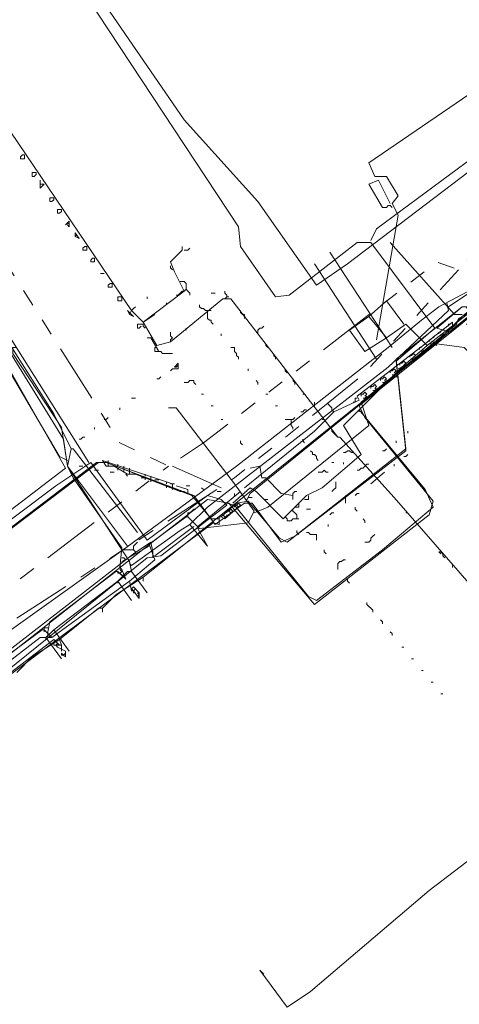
# Model space of a CAD drawing. Header units: metres. Extents: x 196942 to 197892, y 354692 to 355693.
# Tile 45 of 55: x 197385 to 197430, y 355207 to 355308. Entities that reach past the tile are written whole.
import ezdxf
from ezdxf.lldxf.tags import DXFTag

# ---------------------------------------------------------------- set-up
doc = ezdxf.new("R2010")
doc.units = ezdxf.units.M
doc.linetypes.add('RI-GWA', pattern=[18.45, 6, -1.8, 1.75, -1.8, 1.75, -1.8, 1.75, -1.8])
for name, color, linetype, lineweight in [('B-OI-KL-DATA_Orientatieverzoek_Eurofiber_0000560460-G', 90, 'KL-DATA-N', 18), ('B-OI-KL-DATA_Orientatieverzoek_KPN_0000546663-G', 90, 'KL-DATA-N', 18), ('B-OI-KL-DATA_Orientatieverzoek_Ziggo BV_0000546674-G', 90, 'KL-DATA-N', 18), ('B-OI-KL-ET_LS_Orientatieverzoek_Enexis_0000729946-G', 190, 'KL-LS-N', 18), ('B-OI-KL-ET_LS_Orientatieverzoek_roermond_0000584598-G', 190, 'KL-LS-N', 18), ('B-OI-KL-ET_MS_Orientatieverzoek_Enexis_0000729946-G', 130, 'KL-MS-N', 18), ('B-OI-KL-ET_MS_Orientatieverzoek_prorail_0000596202-G', 130, 'KL-MS-N', 18), ('B-OI-KL-GAS_HD_Orientatieverzoek_Enexis_0000729946-G', 30, 'KL-GAS-HD-N', 18), ('B-OI-KL-GAS_LD_Orientatieverzoek_Enexis_0000729946-G', 50, 'KL-GAS-LD-N', 18), ('B-OI-KL-OVERIG_Orientatieverzoek_prorail_0000596202-G', 130, 'Continuous', 18), ('B-OI-KL-WATER_Orientatieverzoek_Nv WML_0000578862-G', 170, 'KL-WATER-N', 18), ('B-OI-RI-GWA_Orientatieverzoek_roermond_0000584598-G', 30, 'RI-GWA', 18)]:
    doc.layers.add(name, color=color, linetype=linetype, lineweight=lineweight)
doc.styles.get("Standard").update_dxf_attribs({"font": 'arial.ttf'})
tags = doc.linetypes.add('KL-DATA-N', pattern='A,4,-1,[101,NLCS.SHX,S=0.5,R=0,X=0,Y=0],-1,4,-1,["D",Standard,S=1,R=0,X=-0.25,Y=-0.5],-1.5', length=12.5).pattern_tags.tags
tags[18] = DXFTag(74, 10)
tags = doc.linetypes.add('KL-GAS-HD-N', pattern='A,4,-1,[69,NLCS.SHX,S=0.5,R=0,X=0,Y=0],-1,4,-1,["H",Standard,S=1,R=0,X=0,Y=-0.5],-2', length=13).pattern_tags.tags
tags[18] = DXFTag(74, 10)
tags = doc.linetypes.add('KL-GAS-LD-N', pattern='A,4,-1,[69,NLCS.SHX,S=0.5,R=0,X=0,Y=0],-1,4,-1,["L",Standard,S=1,R=0,X=0.25,Y=-0.5],-2', length=13).pattern_tags.tags
tags[18] = DXFTag(74, 10)
tags = doc.linetypes.add('KL-LS-N', pattern='A,4,-1,[103,NLCS.SHX,S=0.75,R=0,X=0,Y=0],-1,4,-1,["L",Standard,S=1,R=0,X=0,Y=-0.5],-2', length=13).pattern_tags.tags
tags[18] = DXFTag(74, 10)
tags = doc.linetypes.add('KL-MS-N', pattern='A,4,-1,[103,NLCS.SHX,S=0.75,R=0,X=0,Y=0],-1,4,-1,["M",Standard,S=1,R=0,X=0,Y=-0.5],-2', length=13).pattern_tags.tags
tags[18] = DXFTag(74, 10)
doc.linetypes.add('KL-WATER-N', pattern='A,7,-0.5,[168,NLCS.SHX,S=0.75,R=0,X=0.75,Y=0],-2', length=9.5)

msp = doc.modelspace()

# ---------------------------------------------------------------- linework, layer by layer
at = {"layer": 'B-OI-KL-DATA_Orientatieverzoek_Eurofiber_0000560460-G', "flags": 128}
msp.add_lwpolyline([(197497.71112, 355320.92776), (197493.71032, 355318.1272), (197481.70792, 355312.126), (197480.50768, 355311.72592), (197476.1068, 355308.92536), (197474.90656, 355307.32504), (197473.50628, 355307.125), (197461.70392, 355300.1236), (197450.50168, 355293.32224), (197430.29764, 355276.71892), (197420.0956, 355268.51728), (197420.69572, 355267.31704), (197427.69712, 355258.71532), (197427.29704, 355257.31504), (197415.49468, 355248.1132), (197406.69292, 355258.51528), (197404.49248, 355258.91536), (197399.0914, 355254.71452), (197380.48768, 355240.1116), (197371.88596, 355233.51028), (197365.0846, 355228.30924), (197353.0822, 355219.1074), (197347.68112, 355215.30664), (197346.0808, 355215.50668), (197345.88076, 355216.70692), (197346.88096, 355218.1072), (197346.68092, 355220.90776), (197313.27424, 355263.51628), (197303.87236, 355275.71872), (197293.0702, 355289.72152), (197285.0686, 355300.1236), (197274.26644, 355314.1264), (197257.86316, 355335.33064), (197241.85996, 355356.1348), (197237.25904, 355352.53408), (197234.25844, 355340.73172), (197232.85816, 355334.93056), (197230.65772, 355335.33064), (197229.0574, 355335.73072), (197214.65452, 355339.73152), (197214.0544, 355340.53168), (197214.45448, 355340.93176), (197214.65452, 355342.33204), (197215.85476, 355346.73292), (197218.25524, 355356.33484), (197219.25544, 355359.73552), (197219.45548, 355363.93636), (197219.85556, 355376.73892), (197221.25584, 355378.1392), (197221.0558, 355381.73992), (197220.45568, 355383.94036), (197208.45328, 355398.74332), (197187.84916, 355426.1488), (197176.44688, 355440.35164), (197158.0432, 355463.55628), (197154.24244, 355468.55728), (197149.0414, 355475.35864), (197143.84036, 355482.16), (197138.63932, 355488.96136), (197129.43748, 355500.96376), (197123.83636, 355508.1652), (197102.63212, 355535.37064), (197080.82776, 355563.57628), (197078.62732, 355565.77672), (197076.22684, 355566.57688), (197071.82596, 355566.37684), (197070.82576, 355566.1768), (197071.0258, 355567.57708), (197081.42788, 355598.58328), (197075.0266, 355602.58408), (197070.22564, 355606.98496)], dxfattribs=at)
at = {"layer": 'B-OI-KL-DATA_Orientatieverzoek_KPN_0000546663-G', "flags": 128}
for points in [[(197456.50288, 355309.72552), (197455.50268, 355308.72532), (197446.90096, 355303.1242), (197444.70052, 355302.72412), (197418.89536, 355283.1202), (197415.69472, 355280.91976), (197409.69352, 355289.52148), (197402.092, 355297.92316), (197389.88956, 355315.72672), (197386.0888, 355322.72812), (197370.48568, 355354.53448), (197375.88676, 355356.53488), (197386.48888, 355361.1358), (197382.48808, 355373.93836), (197386.48888, 355375.33864), (197387.68912, 355375.93876), (197389.88956, 355376.33884), (197416.29484, 355386.1408), (197418.89536, 355387.141), (197415.89476, 355389.94156), (197415.0946, 355390.34164), (197389.68952, 355412.74612), (197388.0892, 355414.34644), (197380.88776, 355420.54768), (197372.68612, 355418.1472), (197371.28584, 355418.34724), (197367.88516, 355428.74932), (197365.28464, 355435.55068), (197364.28444, 355438.35124), (197362.084, 355437.75112), (197362.084, 355437.35104)], [(197392.29004, 355262.71612), (197375.88676, 355288.72132), (197358.68332, 355316.92696), (197346.68092, 355340.33164), (197345.28064, 355341.73192), (197324.47648, 355390.34164), (197324.67652, 355390.74172), (197324.27644, 355390.34164), (197324.47648, 355390.34164)], [(197420.0956, 355268.1172), (197424.49648, 355272.51808), (197427.29704, 355274.91856), (197428.0972, 355274.91856), (197430.89776, 355274.51848), (197437.89916, 355267.31704), (197439.49948, 355267.71712), (197488.70932, 355306.92496), (197492.51008, 355301.92396), (197490.90976, 355300.1236), (197490.50968, 355300.1236)], [(197427.89716, 355274.91856), (197430.69772, 355277.71912), (197434.0984, 355280.51968), (197435.89876, 355281.91996), (197450.30164, 355293.52228), (197450.50168, 355294.1224), (197451.70192, 355294.32244), (197451.90196, 355295.1226), (197452.30204, 355295.1226), (197452.30204, 355294.52248), (197451.70192, 355294.72252)], [(197427.89716, 355274.91856), (197428.0972, 355274.71852)], [(197365.28464, 355223.50828), (197364.48448, 355225.1086), (197364.28444, 355226.1088), (197365.28464, 355226.30884), (197398.29124, 355252.91416), (197399.69152, 355253.1142), (197406.49288, 355258.31524), (197405.89276, 355258.91536), (197404.49248, 355259.31544), (197398.29124, 355254.71452), (197392.49008, 355262.71612), (197388.88936, 355260.31564), (197365.48468, 355242.71212), (197364.68452, 355243.1122), (197363.28424, 355244.51248), (197360.28364, 355242.31204), (197361.68392, 355240.51168), (197361.28384, 355239.51148), (197356.48288, 355235.71072), (197355.68272, 355236.1108), (197344.88056, 355249.91356), (197333.67832, 355263.91636), (197333.47828, 355264.71652), (197338.67932, 355268.31724), (197338.67932, 355268.91736), (197339.0794, 355268.91736), (197338.67932, 355268.51728)], [(197413.49428, 355258.1152), (197414.69452, 355259.31544), (197416.29484, 355260.1156), (197420.29564, 355263.51628), (197418.49528, 355266.51688), (197420.0956, 355268.1172), (197426.89696, 355259.91556), (197427.69712, 355258.1152), (197422.49608, 355253.71432), (197415.69472, 355248.51328), (197414.89456, 355248.91336), (197407.29304, 355258.31524), (197406.49288, 355258.51528)], [(197420.0956, 355268.1172), (197420.0956, 355267.91716)], [(197413.49428, 355258.1152), (197412.29404, 355256.91496), (197409.49348, 355259.71552), (197408.89336, 355260.1156), (197407.093, 355258.51528)], [(197414.49448, 355258.91536), (197414.89456, 355258.91536), (197414.89456, 355259.31544)], [(197413.49428, 355258.1152), (197413.89436, 355258.1152), (197413.89436, 355258.51528)], [(197364.0844, 355225.90876), (197363.28424, 355227.30904), (197396.89096, 355253.31424), (197398.69132, 355254.51448), (197398.89136, 355253.51428), (197398.89136, 355252.91416)], [(197410.29364, 355210.1056), (197409.89356, 355210.50568), (197412.69412, 355206.70492), (197415.0946, 355208.30524), (197427.29704, 355218.70732), (197433.0982, 355223.1082), (197433.49828, 355223.1082), (197434.49848, 355221.70792), (197441.89996, 355224.70852), (197452.90216, 355234.71052), (197468.50528, 355248.71332), (197470.70572, 355249.91356), (197472.70612, 355250.91376), (197472.70612, 355251.51388), (197473.1062, 355251.51388), (197472.70612, 355251.1138)]]:
    msp.add_lwpolyline(points, dxfattribs=at)
at = {"layer": 'B-OI-KL-DATA_Orientatieverzoek_Ziggo BV_0000546674-G', "flags": 128}
for points in [[(197364.88456, 355226.90896), (197364.28444, 355228.1092), (197356.48288, 355236.1108), (197356.88296, 355236.91096), (197389.88956, 355262.116), (197380.0876, 355279.31944), (197379.48748, 355279.31944)], [(197397.89116, 355250.91376), (197401.89196, 355254.1144), (197433.0982, 355279.1194), (197434.0984, 355279.1194), (197442.70012, 355268.51728), (197468.50528, 355236.31084), (197469.90556, 355236.91096), (197477.70712, 355243.1122)], [(197393.69032, 355247.71312), (197395.0906, 355249.1134), (197397.89116, 355250.91376), (197397.89116, 355250.51368)], [(197389.28944, 355244.51248), (197393.29024, 355247.71312), (197393.69032, 355247.71312), (197393.69032, 355247.31304)], [(197384.88856, 355241.1118), (197386.48888, 355242.71212), (197389.28944, 355244.51248), (197389.48948, 355243.91236)]]:
    msp.add_lwpolyline(points, dxfattribs=at)
at = {"layer": 'B-OI-KL-ET_LS_Orientatieverzoek_Enexis_0000729946-G', "flags": 128}
for points in [[(197409.29344, 355257.51508), (197410.69372, 355258.1152), (197421.0958, 355266.51688), (197420.29564, 355268.91736), (197430.0976, 355276.91896), (197430.29764, 355277.51908), (197431.0978, 355277.91916), (197442.50008, 355287.32104), (197443.30024, 355287.72112), (197443.50028, 355288.1212), (197445.1006, 355288.72132), (197452.90216, 355294.32244), (197451.70192, 355295.72272), (197451.1018, 355295.52268)], [(197390.0896, 355262.91616), (197389.28944, 355263.31624), (197381.48788, 355276.51888), (197375.48668, 355285.92076), (197375.28664, 355288.32124), (197374.0864, 355290.32164), (197372.68612, 355289.92156)], [(197430.69772, 355277.91916), (197429.89756, 355277.91916), (197423.29624, 355285.32064)], [(197428.89736, 355276.51888), (197429.69752, 355277.119), (197429.69752, 355276.71892)], [(197427.89716, 355275.71872), (197428.89736, 355276.51888), (197428.69732, 355276.31884), (197428.89736, 355276.51888)], [(197428.29724, 355275.91876), (197428.29724, 355276.1188), (197428.49728, 355276.1188)], [(197429.29744, 355276.71892), (197429.29744, 355276.91896), (197429.49748, 355276.91896)], [(197429.49748, 355276.51888), (197429.69752, 355276.51888), (197429.69752, 355276.71892)], [(197426.89696, 355274.91856), (197427.89716, 355275.71872), (197427.69712, 355275.51868), (197427.89716, 355275.71872)], [(197427.29704, 355275.1186), (197427.29704, 355275.31864), (197427.49708, 355275.31864)], [(197427.49708, 355274.91856), (197427.69712, 355274.91856), (197427.69712, 355275.1186)], [(197428.49728, 355275.71872), (197428.69732, 355275.71872), (197428.69732, 355275.91876)], [(197388.0892, 355245.31264), (197388.28924, 355246.31284), (197395.0906, 355251.51388), (197395.29064, 355251.51388), (197396.0908, 355250.71372), (197395.69072, 355251.71392), (197395.49068, 355251.91396), (197395.69072, 355253.91436), (197390.68972, 355261.1158), (197390.0896, 355262.31604), (197389.48948, 355266.31684), (197384.48848, 355273.91836), (197384.48848, 355274.51848), (197384.88856, 355274.51848)], [(197417.49508, 355267.91716), (197420.0956, 355269.1174), (197419.89556, 355269.51748), (197426.89696, 355274.91856), (197426.69692, 355274.71852), (197426.89696, 355274.91856)], [(197426.29684, 355274.31844), (197426.29684, 355274.51848), (197426.49688, 355274.51848)], [(197426.49688, 355274.1184), (197426.69692, 355274.1184), (197426.69692, 355274.31844)], [(197424.69652, 355272.71812), (197424.89656, 355272.91816), (197424.69652, 355273.1182), (197424.49648, 355272.91816)], [(197425.29664, 355273.51828), (197425.29664, 355273.71832), (197425.49668, 355273.71832)], [(197425.69672, 355273.51828), (197425.89676, 355273.71832), (197425.69672, 355273.91836), (197425.49668, 355273.71832)], [(197425.49668, 355273.31824), (197425.69672, 355273.31824), (197425.89676, 355273.51828)], [(197423.29624, 355271.91796), (197423.29624, 355272.118), (197423.49628, 355272.118)], [(197423.69632, 355271.91796), (197423.89636, 355272.118), (197423.69632, 355272.31804), (197423.49628, 355272.118)], [(197423.49628, 355271.71792), (197423.69632, 355271.71792), (197423.89636, 355271.91796)], [(197424.29644, 355272.71812), (197424.29644, 355272.91816), (197424.49648, 355272.91816)], [(197424.49648, 355272.51808), (197424.69652, 355272.51808), (197424.89656, 355272.71812)], [(197422.29604, 355271.1178), (197422.29604, 355271.31784), (197422.49608, 355271.31784)], [(197422.69612, 355271.1178), (197422.89616, 355271.31784), (197422.69612, 355271.51788), (197422.49608, 355271.31784)], [(197422.49608, 355270.91776), (197422.69612, 355270.91776), (197422.89616, 355271.1178)], [(197420.69572, 355269.51748), (197420.89576, 355269.71752), (197420.69572, 355269.91756), (197420.49568, 355269.71752)], [(197421.29584, 355270.31764), (197421.29584, 355270.51768), (197421.49588, 355270.51768)], [(197421.69592, 355270.31764), (197421.89596, 355270.51768), (197421.69592, 355270.71772), (197421.49588, 355270.51768)], [(197421.49588, 355270.1176), (197421.69592, 355270.1176), (197421.89596, 355270.31764)], [(197417.49508, 355267.91716), (197417.29504, 355268.1172), (197417.29504, 355268.31724), (197417.095, 355268.51728), (197416.89496, 355268.71732), (197416.89496, 355268.91736)], [(197419.69552, 355268.91736), (197419.49548, 355268.91736)], [(197419.69552, 355268.91736), (197419.69552, 355269.31744), (197419.89556, 355269.31744)], [(197420.29564, 355269.51748), (197420.29564, 355269.71752), (197420.49568, 355269.71752)], [(197420.29564, 355268.91736), (197420.49568, 355268.91736)], [(197420.49568, 355269.31744), (197420.69572, 355269.31744), (197420.89576, 355269.51748)], [(197396.49088, 355250.51368), (197399.0914, 355252.71412), (197398.49128, 355254.31444), (197402.29204, 355257.115), (197402.49208, 355257.115), (197403.69232, 355255.91476), (197408.69332, 355256.51488), (197409.29344, 355257.71512), (197407.29304, 355260.51568), (197401.29184, 355268.31724), (197400.49168, 355268.31724)], [(197417.49508, 355267.91716), (197415.49468, 355265.91676), (197408.29324, 355260.1156)], [(197403.49228, 355256.1148), (197407.89316, 355259.71552)], [(197402.49208, 355257.115), (197402.49208, 355257.51508), (197402.69212, 355257.51508), (197402.89216, 355257.71512), (197403.0922, 355257.91516), (197403.29224, 355257.91516)], [(197399.0914, 355253.1142), (197403.0922, 355256.1148)], [(197403.49228, 355256.1148), (197403.49228, 355255.91476)], [(197403.49228, 355255.91476), (197404.49248, 355254.1144)], [(197395.69072, 355252.51408), (197398.49128, 355254.1144)], [(197395.89076, 355253.71432), (197395.69072, 355253.71432)], [(197395.89076, 355253.71432), (197396.89096, 355253.71432)], [(197397.091, 355253.31424), (197397.091, 355253.51428), (197396.89096, 355253.71432), (197396.89096, 355254.1144), (197397.091, 355254.31444), (197397.29104, 355254.51448)], [(197396.0908, 355252.71412), (197395.89076, 355252.91416), (197395.69072, 355252.91416)], [(197395.49068, 355251.31384), (197395.69072, 355251.51388), (197395.49068, 355251.71392)], [(197395.49068, 355251.31384), (197395.29064, 355251.31384), (197395.29064, 355251.51388)], [(197395.89076, 355251.1138), (197395.69072, 355251.1138), (197395.49068, 355251.31384)], [(197395.69072, 355251.1138), (197395.89076, 355251.1138)], [(197388.48928, 355244.71252), (197396.49088, 355250.51368), (197396.69092, 355249.51348), (197396.89096, 355249.51348), (197397.49108, 355248.71332), (197397.49108, 355249.31344), (197396.89096, 355249.91356)], [(197396.89096, 355249.51348), (197396.69092, 355249.71352), (197396.89096, 355249.91356)], [(197396.89096, 355249.51348), (197397.091, 355249.71352), (197396.89096, 355249.91356)], [(197397.091, 355249.31344), (197396.89096, 355249.31344), (197396.89096, 355249.51348)], [(197397.29104, 355248.91336), (197397.49108, 355249.1134), (197397.29104, 355249.31344)], [(197397.49108, 355249.1134), (197397.29104, 355248.91336)], [(197387.68912, 355245.51268), (197387.68912, 355245.71272), (197388.0892, 355245.71272)], [(197380.88776, 355238.71132), (197380.48768, 355240.31164), (197387.48908, 355245.51268), (197387.68912, 355245.51268), (197388.48928, 355244.71252), (197388.0892, 355244.71252), (197388.0892, 355245.31264)], [(197387.68912, 355245.51268), (197387.68912, 355245.31264)], [(197367.085, 355228.30924), (197368.68532, 355228.90936), (197369.28544, 355228.30924), (197370.0856, 355229.30944), (197369.48548, 355229.70952), (197369.68552, 355230.70972), (197371.0858, 355231.1098), (197375.48668, 355234.51048), (197375.68672, 355236.51088), (197379.68752, 355239.51148), (197380.0876, 355239.51148), (197380.48768, 355238.71132), (197381.88796, 355239.31144), (197388.68932, 355244.51248), (197389.28944, 355243.91236), (197388.68932, 355243.91236), (197388.68932, 355244.31244)], [(197389.0894, 355243.71232), (197388.88936, 355243.91236), (197389.0894, 355244.1124), (197389.28944, 355243.91236)], [(197389.68952, 355242.91216), (197389.88956, 355242.71212), (197389.88956, 355243.31224), (197389.0894, 355243.71232)], [(197389.48948, 355243.31224), (197389.48948, 355243.91236), (197389.28944, 355243.91236)], [(197389.68952, 355242.91216), (197389.48948, 355242.91216), (197389.48948, 355243.1122), (197389.68952, 355242.91216), (197389.88956, 355243.1122)]]:
    msp.add_lwpolyline(points, dxfattribs=at)
at = {"layer": 'B-OI-KL-ET_LS_Orientatieverzoek_roermond_0000584598-G', "flags": 128}
for points in [[(197422.89616, 355275.51868), (197424.89656, 355276.91896), (197427.097, 355274.71852), (197447.90116, 355290.92176), (197465.70472, 355302.52408), (197483.1082, 355312.52608), (197533.51828, 355339.53148), (197536.1188, 355339.73152), (197535.91876, 355343.33224), (197534.51848, 355345.73272), (197533.91836, 355345.73272), (197532.71812, 355346.1328), (197532.31804, 355345.73272), (197533.71832, 355345.1326), (197534.1184, 355345.53268)], [(197424.69652, 355276.91896), (197422.89616, 355279.31944), (197421.0958, 355277.71912)], [(197422.89616, 355275.51868), (197420.69572, 355274.1184), (197419.0954, 355276.31884), (197421.0958, 355277.71912), (197422.89616, 355275.51868)]]:
    msp.add_lwpolyline(points, dxfattribs=at)
at = {"layer": 'B-OI-KL-ET_MS_Orientatieverzoek_Enexis_0000729946-G', "flags": 128}
for points in [[(197344.48048, 355225.70872), (197342.28004, 355227.90916), (197290.46968, 355295.1226), (197292.67012, 355297.32304), (197304.47248, 355306.92496), (197313.67432, 355315.1266), (197332.27804, 355333.1302), (197337.67912, 355338.33124), (197344.88056, 355341.73192), (197346.28084, 355339.93156), (197353.88236, 355324.92856), (197354.0824, 355324.92856), (197354.88256, 355324.52848), (197376.0868, 355335.33064), (197383.28824, 355323.92836), (197407.69312, 355286.92096), (197407.89316, 355284.92056), (197411.49388, 355279.71952), (197412.89416, 355279.91956), (197419.89556, 355285.32064), (197421.29584, 355285.32064), (197427.89716, 355276.51888), (197423.89636, 355273.1182), (197424.89656, 355263.91636), (197412.69412, 355254.51448), (197411.89396, 355254.91456), (197408.69332, 355258.71532), (197407.49308, 355258.51528), (197405.89276, 355257.115), (197406.29284, 355256.91496), (197407.89316, 355258.31524)], [(197421.29584, 355285.52068), (197421.89596, 355286.72092), (197441.89996, 355301.52388), (197454.1024, 355309.92556), (197455.50268, 355310.52568)], [(197442.1, 355269.71752), (197439.69952, 355272.118), (197433.29824, 355279.91956), (197432.29804, 355279.71952), (197432.29804, 355278.31924), (197429.49748, 355276.1188), (197428.0972, 355276.51888), (197430.69772, 355278.71932), (197431.69792, 355278.71932), (197431.89796, 355278.31924)], [(197424.0964, 355272.31804), (197425.69672, 355273.1182), (197428.49728, 355275.31864)], [(197408.49328, 355258.71532), (197408.89336, 355259.51548), (197423.69632, 355271.51788), (197424.0964, 355271.51788)], [(197399.0914, 355154.29444), (197398.89136, 355155.29464), (197364.28444, 355199.50348), (197363.48428, 355199.90356), (197363.28424, 355201.1038), (197362.68412, 355201.30384), (197362.68412, 355201.90396), (197362.084, 355202.104), (197362.084, 355202.70412), (197360.28364, 355204.50448), (197344.48048, 355225.1086), (197344.88056, 355226.1088), (197393.29024, 355262.71612), (197394.0904, 355262.71612), (197402.89216, 355259.31544), (197404.89256, 355256.91496), (197405.69272, 355256.91496), (197405.69272, 355256.31484), (197405.0926, 355256.51488)], [(197406.69292, 355257.71512), (197406.89296, 355257.91516), (197407.093, 355257.71512)], [(197407.093, 355257.71512), (197407.29304, 355257.71512), (197407.29304, 355257.91516)], [(197407.29304, 355258.1152), (197407.29304, 355258.31524), (197407.49308, 355258.31524)], [(197407.49308, 355258.31524), (197407.69312, 355258.51528), (197407.89316, 355258.31524)], [(197407.49308, 355258.31524), (197407.69312, 355258.1152), (197407.89316, 355258.31524)], [(197405.69272, 355256.91496), (197405.69272, 355257.115), (197405.89276, 355257.115)], [(197405.89276, 355257.115), (197406.0928, 355257.31504), (197406.29284, 355257.115)], [(197406.29284, 355257.115), (197406.49288, 355257.115), (197406.49288, 355257.31504)], [(197406.49288, 355257.51508), (197406.49288, 355257.71512), (197406.69292, 355257.71512)], [(197406.69292, 355257.71512), (197406.89296, 355257.51508), (197407.093, 355257.71512)], [(197405.0926, 355256.51488), (197388.48928, 355244.1124), (197365.28464, 355226.70892), (197363.68432, 355226.30884), (197352.082, 355217.70712)]]:
    msp.add_lwpolyline(points, dxfattribs=at)
at = {"layer": 'B-OI-KL-ET_MS_Orientatieverzoek_prorail_0000596202-G', "flags": 128}
for points in [[(197397.89116, 355277.119), (197396.69092, 355278.31924), (197381.0878, 355301.32384), (197371.0858, 355317.52708), (197361.28384, 355334.73052), (197348.48128, 355360.33564), (197342.88016, 355372.53808), (197329.27744, 355405.94476), (197317.67512, 355443.35224), (197311.27384, 355468.95736), (197306.27284, 355494.56248), (197304.47248, 355506.1648)], [(197397.89116, 355277.119), (197402.092, 355280.31964), (197401.0918, 355282.32004), (197400.69172, 355283.32024), (197401.89196, 355284.52048), (197401.89196, 355284.92056)], [(197397.89116, 355277.119), (197399.29144, 355274.71852), (197400.69172, 355275.1186), (197406.0928, 355279.51948), (197406.89296, 355279.51948), (197417.89516, 355265.31664), (197418.0952, 355265.31664), (197423.69632, 355259.1154), (197442.90016, 355237.111), (197443.1002, 355237.111), (197452.102, 355227.50908), (197452.30204, 355227.50908), (197467.90516, 355212.50608), (197468.1052, 355212.50608), (197478.50728, 355202.70412), (197478.70732, 355202.70412), (197497.31104, 355187.101), (197497.51108, 355187.101), (197511.31384, 355176.89896), (197511.51388, 355176.89896), (197533.71832, 355161.89596), (197533.91836, 355161.89596), (197543.92036, 355155.69472), (197540.91976, 355150.69372), (197541.1198, 355149.89356), (197675.74672, 355090.68172), (197676.1468, 355090.68172), (197708.1532, 355076.87896)]]:
    msp.add_lwpolyline(points, dxfattribs=at)
at = {"layer": 'B-OI-KL-GAS_HD_Orientatieverzoek_Enexis_0000729946-G', "flags": 128}
msp.add_lwpolyline([(197345.28064, 355223.50828), (197344.68052, 355225.1086), (197344.68052, 355225.90876), (197393.0902, 355262.71612), (197394.0904, 355262.71612), (197403.0922, 355259.31544), (197405.29264, 355256.31484), (197408.29324, 355258.51528), (197409.0934, 355258.51528), (197412.094, 355254.51448), (197413.49428, 355255.1146), (197424.89656, 355264.1164), (197423.89636, 355273.31824), (197430.69772, 355278.71932), (197431.0978, 355278.71932), (197432.098, 355276.91896), (197431.0978, 355276.91896)], dxfattribs=at)
at = {"layer": 'B-OI-KL-GAS_LD_Orientatieverzoek_Enexis_0000729946-G', "flags": 128}
for points in [[(197423.49628, 355274.51848), (197417.095, 355284.32044)], [(197390.48968, 355264.1164), (197388.68932, 355267.71712), (197378.88736, 355283.1202), (197376.48688, 355281.71992)], [(197421.89596, 355273.31824), (197415.49468, 355283.1202)], [(197429.29744, 355278.71932), (197431.69792, 355280.31964), (197432.49808, 355279.91956), (197432.69812, 355280.91976), (197433.0982, 355280.91976), (197433.0982, 355280.31964), (197432.69812, 355280.71972), (197432.89816, 355280.71972), (197433.0982, 355280.51968), (197433.29824, 355280.71972)], [(197402.69212, 355256.31484), (197404.49248, 355258.1152), (197423.0962, 355272.51808), (197429.29744, 355278.31924), (197429.0974, 355279.1194)], [(197396.69092, 355251.51388), (197396.49088, 355252.51408), (197390.0896, 355262.31604), (197390.48968, 355264.1164), (197390.68972, 355264.1164), (197397.29104, 355255.51468)], [(197400.89176, 355259.91556), (197400.89176, 355260.51568), (197393.69032, 355262.91616), (197394.0904, 355262.31604), (197394.89056, 355262.31604), (197396.29084, 355261.51588), (197397.091, 355261.51588), (197401.69192, 355259.71552), (197402.092, 355259.71552), (197402.49208, 355259.51548), (197402.49208, 355259.91556), (197401.29184, 355260.31564)], [(197394.29044, 355262.71612), (197394.29044, 355262.91616)], [(197394.29044, 355262.31604), (197394.29044, 355262.71612)], [(197395.29064, 355262.31604), (197395.29064, 355262.51608)], [(197395.29064, 355262.116), (197395.29064, 355261.91596)], [(197395.89076, 355262.116), (197395.89076, 355262.31604)], [(197395.89076, 355261.71592), (197395.89076, 355262.116)], [(197396.49088, 355261.91596), (197396.49088, 355262.116)], [(197396.49088, 355261.51588), (197396.49088, 355261.91596)], [(197398.0912, 355261.31584), (197398.0912, 355261.51588)], [(197398.0912, 355261.1158), (197398.0912, 355260.91576)], [(197398.69132, 355261.1158), (197398.69132, 355261.31584)], [(197398.69132, 355260.71572), (197398.69132, 355261.1158)], [(197400.29164, 355260.51568), (197400.29164, 355260.71572)], [(197400.29164, 355260.31564), (197400.29164, 355260.1156)], [(197396.69092, 355252.114), (197401.69192, 355255.71472), (197402.69212, 355256.31484), (197404.49248, 355254.1144)], [(197396.69092, 355252.114), (197396.49088, 355252.31404)], [(197395.29064, 355250.51368), (197396.29084, 355251.51388), (197396.69092, 355251.51388), (197398.29124, 355249.31344)], [(197388.68932, 355245.51268), (197395.29064, 355250.51368), (197396.69092, 355248.51328)], [(197395.29064, 355250.51368), (197395.29064, 355250.31364)], [(197380.88776, 355239.31144), (197382.88816, 355241.31184), (197387.28904, 355244.71252), (197387.88916, 355244.71252), (197389.48948, 355242.51208)], [(197387.88916, 355244.71252), (197388.68932, 355245.51268), (197390.28964, 355243.31224)], [(197387.88916, 355244.71252), (197387.88916, 355244.51248)]]:
    msp.add_lwpolyline(points, dxfattribs=at)
at = {"layer": 'B-OI-KL-OVERIG_Orientatieverzoek_prorail_0000596202-G', "flags": 128}
for points in [[(197385.28864, 355293.92236), (197385.28864, 355294.1224), (197385.48868, 355294.32244), (197385.68872, 355294.32244), (197385.68872, 355293.92236), (197385.28864, 355293.92236)], [(197386.48888, 355292.122), (197386.48888, 355292.52208), (197386.88896, 355292.52208), (197386.88896, 355292.32204), (197386.68892, 355292.122), (197386.48888, 355292.122)], [(197387.28904, 355291.32184), (197387.68912, 355291.32184), (197387.28904, 355290.92176), (197387.28904, 355291.72192), (197387.28904, 355291.32184)], [(197388.28924, 355289.52148), (197388.28924, 355289.92156), (197388.68932, 355289.92156), (197388.68932, 355289.72152), (197388.48928, 355289.52148), (197388.28924, 355289.52148)], [(197389.0894, 355288.32124), (197389.0894, 355288.72132), (197389.48948, 355288.72132), (197389.48948, 355288.52128), (197389.28944, 355288.32124), (197389.0894, 355288.32124)], [(197390.0896, 355287.121), (197390.28964, 355286.92096), (197390.28964, 355287.52108), (197389.88956, 355287.121), (197390.28964, 355287.32104)], [(197390.88976, 355285.92076), (197391.28984, 355285.72072), (197390.88976, 355286.32084), (197390.88976, 355285.92076), (197391.0898, 355286.1208)], [(197391.68992, 355284.52048), (197391.68992, 355284.72052), (197391.88996, 355284.92056), (197392.09, 355284.92056), (197392.09, 355284.52048), (197391.68992, 355284.52048)], [(197402.092, 355284.52048), (197402.49208, 355284.52048), (197402.69212, 355284.72052)], [(197392.49008, 355283.32024), (197392.49008, 355283.52028), (197392.69012, 355283.72032), (197392.89016, 355283.72032), (197392.89016, 355283.32024), (197392.49008, 355283.32024)], [(197393.49028, 355282.12), (197393.89036, 355282.12)], [(197400.89176, 355282.52008), (197400.69172, 355282.72012), (197400.69172, 355282.92016)], [(197394.29044, 355280.71972), (197394.29044, 355280.91976), (197394.49048, 355281.1198), (197394.69052, 355281.1198), (197394.69052, 355280.71972), (197394.29044, 355280.71972)], [(197402.29204, 355280.51968), (197402.29204, 355281.1198), (197402.092, 355281.31984), (197401.69192, 355281.31984)], [(197402.29204, 355280.51968), (197402.092, 355280.31964), (197401.89196, 355280.31964), (197401.69192, 355280.1196), (197401.49188, 355279.91956), (197401.29184, 355279.91956)], [(197402.29204, 355280.51968), (197402.49208, 355280.31964), (197402.69212, 355280.1196), (197402.69212, 355279.91956)], [(197404.89256, 355280.1196), (197405.29264, 355280.1196)], [(197406.49288, 355279.71952), (197406.49288, 355279.91956), (197406.29284, 355280.1196), (197406.29284, 355280.31964)], [(197395.29064, 355279.31944), (197395.29064, 355279.71952), (197395.69072, 355279.71952), (197395.69072, 355279.31944), (197395.29064, 355279.31944)], [(197398.29124, 355279.51948), (197398.29124, 355279.71952)], [(197400.29164, 355278.91936), (197400.29164, 355279.1194)], [(197406.49288, 355279.71952), (197406.29284, 355279.51948), (197406.0928, 355279.51948)], [(197406.49288, 355279.71952), (197406.69292, 355279.71952)], [(197396.49088, 355277.91916), (197396.89096, 355277.71912), (197396.29084, 355278.31924), (197396.49088, 355277.91916), (197396.69092, 355278.31924)], [(197396.69092, 355278.31924), (197396.89096, 355278.51928), (197397.091, 355278.71932)], [(197404.49248, 355278.31924), (197404.29244, 355278.31924), (197404.0924, 355278.51928), (197403.89236, 355278.51928), (197403.69232, 355278.71932), (197403.69232, 355278.91936)], [(197404.49248, 355278.31924), (197404.89256, 355278.31924)], [(197404.49248, 355278.31924), (197404.49248, 355277.51908), (197404.69252, 355277.31904), (197404.89256, 355277.31904), (197404.89256, 355277.119), (197405.0926, 355276.91896)], [(197408.29324, 355277.51908), (197408.29324, 355277.91916), (197408.0932, 355277.91916), (197407.89316, 355278.1192), (197407.89316, 355278.31924)], [(197397.89116, 355277.119), (197399.0914, 355277.91916)], [(197397.29104, 355276.51888), (197397.29104, 355276.91896), (197397.89116, 355276.91896), (197397.89116, 355276.71892), (197398.0912, 355276.51888)], [(197397.29104, 355276.51888), (197397.49108, 355276.51888), (197397.69112, 355276.71892)], [(197400.69172, 355275.1186), (197400.69172, 355275.31864), (197400.89176, 355275.51868), (197400.69172, 355275.71872), (197400.69172, 355276.1188)], [(197402.29204, 355276.31884), (197402.29204, 355276.51888)], [(197409.69352, 355275.91876), (197409.69352, 355276.31884), (197409.89356, 355276.51888), (197410.0936, 355276.51888), (197410.29364, 355276.71892)], [(197399.49148, 355274.1184), (197398.69132, 355275.51868), (197398.29124, 355275.51868)], [(197405.89276, 355275.71872), (197405.89276, 355275.91876)], [(197399.49148, 355274.1184), (197399.0914, 355274.1184), (197399.0914, 355274.51848), (197399.29144, 355274.51848)], [(197399.49148, 355274.1184), (197399.69152, 355274.1184), (197399.89156, 355273.91836), (197400.89176, 355273.91836)], [(197407.69312, 355273.31824), (197407.69312, 355273.51828), (197407.49308, 355273.71832), (197407.49308, 355273.91836), (197407.29304, 355274.1184), (197407.29304, 355274.51848), (197406.89296, 355274.51848)], [(197410.69372, 355274.51848), (197410.49368, 355274.71852), (197410.49368, 355274.91856)], [(197411.49388, 355273.31824), (197411.49388, 355273.51828), (197411.29384, 355273.71832)], [(197401.0918, 355272.51808), (197401.49188, 355272.91816), (197401.49188, 355272.31804), (197400.89176, 355272.31804), (197400.69172, 355272.118)], [(197401.0918, 355272.51808), (197401.29184, 355272.51808), (197401.49188, 355272.71812)], [(197408.69332, 355272.118), (197408.69332, 355272.31804)], [(197412.69412, 355271.91796), (197412.49408, 355272.118), (197412.49408, 355272.31804)], [(197399.29144, 355271.31784), (197399.49148, 355271.31784), (197399.69152, 355271.51788)], [(197403.29224, 355270.71772), (197403.0922, 355270.91776), (197403.0922, 355271.1178), (197402.69212, 355271.1178), (197402.49208, 355270.91776), (197402.092, 355270.91776)], [(197409.69352, 355270.71772), (197409.69352, 355270.91776), (197409.49348, 355271.1178)], [(197413.49428, 355270.71772), (197413.49428, 355270.91776), (197413.29424, 355271.1178)], [(197396.69092, 355269.31744), (197397.091, 355269.31744)], [(197403.89236, 355269.71752), (197404.0924, 355269.71752)], [(197410.49368, 355269.71752), (197410.69372, 355269.71752)], [(197414.29444, 355269.71752), (197414.49448, 355269.71752)], [(197415.49468, 355268.51728), (197415.49468, 355268.91736)], [(197395.49068, 355268.1172), (197395.49068, 355268.31724)], [(197404.89256, 355268.51728), (197405.0926, 355268.51728)], [(197411.49388, 355268.51728), (197411.69392, 355268.51728)], [(197414.0944, 355267.91716), (197414.29444, 355267.91716), (197414.49448, 355268.1172), (197414.69452, 355268.1172)], [(197393.89036, 355267.117), (197394.0904, 355267.117), (197394.29044, 355267.31704)], [(197405.89276, 355267.117), (197406.0928, 355267.117)], [(197413.0942, 355267.117), (197412.49408, 355267.117)], [(197413.0942, 355267.117), (197413.29424, 355267.117), (197413.49428, 355267.31704)], [(197413.0942, 355267.117), (197413.0942, 355266.51688), (197413.29424, 355266.31684), (197413.29424, 355266.1168)], [(197416.29484, 355267.117), (197416.49488, 355267.117)], [(197392.89016, 355266.1168), (197392.89016, 355266.31684)], [(197417.89516, 355265.31664), (197417.69512, 355265.51668), (197417.49508, 355265.71672), (197417.29504, 355265.91676), (197417.29504, 355266.1168)], [(197425.0966, 355265.71672), (197425.0966, 355265.91676)], [(197391.28984, 355265.1166), (197391.48988, 355265.1166), (197391.68992, 355265.31664), (197391.88996, 355265.31664)], [(197408.0932, 355264.51648), (197407.89316, 355264.71652), (197407.89316, 355264.91656)], [(197414.49448, 355264.71652), (197414.29444, 355264.91656), (197414.29444, 355265.1166)], [(197423.89636, 355264.71652), (197423.89636, 355264.91656)], [(197415.89476, 355262.91616), (197415.69472, 355263.1162), (197415.69472, 355263.31624), (197415.49468, 355263.51628), (197415.29464, 355263.51628), (197415.29464, 355263.71632), (197415.0946, 355263.91636)], [(197418.49528, 355263.71632), (197418.69532, 355263.71632), (197418.89536, 355263.91636), (197419.0954, 355263.91636), (197419.29544, 355263.71632), (197419.49548, 355263.71632)], [(197422.49608, 355263.91636), (197422.69612, 355263.91636), (197422.89616, 355264.1164)], [(197424.69652, 355263.31624), (197424.89656, 355263.31624), (197425.0966, 355263.51628)], [(197391.28984, 355262.31604), (197391.68992, 355262.31604)], [(197392.89016, 355261.91596), (197393.29024, 355261.91596)], [(197413.29424, 355259.31544), (197412.094, 355259.51548), (197410.49368, 355261.1158), (197410.0936, 355261.1158), (197409.89356, 355262.31604), (197408.89336, 355262.116)], [(197415.89476, 355261.71592), (197416.29484, 355261.71592), (197416.49488, 355261.91596), (197416.69492, 355261.71592), (197416.89496, 355261.71592)], [(197417.29504, 355262.71612), (197417.49508, 355262.71612)], [(197418.49528, 355262.51608), (197418.49528, 355262.71612)], [(197419.89556, 355261.91596), (197420.0956, 355261.91596), (197420.29564, 355262.116), (197420.49568, 355262.116), (197420.69572, 355262.31604), (197420.89576, 355262.51608), (197421.0958, 355262.51608)], [(197423.69632, 355262.31604), (197423.69632, 355262.51608)], [(197394.49048, 355261.71592), (197394.89056, 355261.71592)], [(197396.29084, 355261.31584), (197396.0908, 355261.51588)], [(197397.69112, 355261.1158), (197398.0912, 355261.1158)], [(197399.0914, 355260.91576), (197399.49148, 355260.91576)], [(197421.29584, 355260.51568), (197422.69612, 355261.71592)], [(197400.69172, 355260.51568), (197401.0918, 355260.51568)], [(197402.29204, 355260.31564), (197402.69212, 355260.31564)], [(197404.0924, 355259.91556), (197403.89236, 355260.1156)], [(197417.29504, 355259.71552), (197417.49508, 355259.91556), (197417.69512, 355260.1156), (197417.69512, 355260.71572)], [(197405.49268, 355259.71552), (197405.89276, 355259.71552)], [(197407.29304, 355259.31544), (197407.29304, 355259.51548)], [(197408.69332, 355259.1154), (197409.0934, 355259.1154)], [(197410.29364, 355258.91536), (197410.69372, 355258.91536)], [(197413.29424, 355259.31544), (197413.29424, 355259.51548), (197413.49428, 355259.71552), (197413.69432, 355259.71552)], [(197413.29424, 355259.31544), (197413.29424, 355258.91536)], [(197418.69532, 355258.51528), (197418.69532, 355259.31544)], [(197419.69552, 355259.31544), (197419.89556, 355259.51548), (197420.0956, 355259.51548)], [(197413.69432, 355256.91496), (197413.69432, 355257.31504), (197413.49428, 355257.51508), (197413.29424, 355257.71512), (197413.29424, 355257.91516)], [(197414.69452, 355257.91516), (197415.0946, 355257.91516)], [(197419.89556, 355257.71512), (197419.69552, 355257.91516), (197419.69552, 355258.1152)], [(197413.69432, 355256.91496), (197413.29424, 355256.91496), (197413.0942, 355256.71492), (197412.69412, 355256.71492), (197412.69412, 355256.91496), (197412.49408, 355257.115)], [(197413.69432, 355256.91496), (197413.89436, 355256.91496)], [(197417.095, 355257.31504), (197417.29504, 355257.51508), (197417.49508, 355257.51508)], [(197420.69572, 355256.51488), (197420.69572, 355256.71492), (197420.49568, 355256.91496)], [(197424.89656, 355257.51508), (197425.0966, 355257.51508)], [(197413.89436, 355255.31464), (197413.69432, 355255.51468), (197413.69432, 355255.71472)], [(197416.89496, 355256.1148), (197416.89496, 355256.31484)], [(197415.69472, 355254.71452), (197415.69472, 355255.31464), (197415.0946, 355255.31464), (197414.89456, 355255.51468), (197414.69452, 355255.51468)], [(197420.69572, 355254.51448), (197421.0958, 355254.51448), (197421.29584, 355254.71452), (197421.29584, 355254.91456), (197421.49588, 355255.1146), (197421.69592, 355255.31464)], [(197416.69492, 355253.31424), (197416.49488, 355253.51428), (197416.49488, 355253.71432)], [(197417.89516, 355251.71392), (197417.89516, 355252.31404), (197418.0952, 355252.51408), (197418.29524, 355252.51408), (197418.49528, 355252.71412), (197418.69532, 355252.71412)], [(197428.89736, 355252.91416), (197428.69732, 355253.1142), (197428.69732, 355253.31424), (197428.49728, 355253.51428), (197428.29724, 355253.51428), (197428.49728, 355253.31424)], [(197429.69752, 355251.91396), (197429.69752, 355252.114)], [(197419.0954, 355250.31364), (197418.89536, 355250.51368), (197418.89536, 355250.71372)], [(197421.49588, 355247.31304), (197421.49588, 355247.51308), (197421.29584, 355247.71312), (197421.0958, 355247.91316), (197420.89576, 355248.1132), (197420.89576, 355248.31324)], [(197422.49608, 355246.1128), (197422.49608, 355246.31284), (197422.29604, 355246.51288)], [(197423.49628, 355244.91256), (197423.49628, 355245.1126), (197423.29624, 355245.31264)], [(197424.49648, 355243.71232), (197424.69652, 355243.71232)], [(197425.49668, 355242.51208), (197425.69672, 355242.51208)], [(197426.49688, 355241.31184), (197426.69692, 355241.31184)], [(197427.49708, 355240.1116), (197427.69712, 355240.1116)], [(197428.49728, 355238.91136), (197428.69732, 355238.91136)]]:
    msp.add_lwpolyline(points, dxfattribs=at)
at = {"layer": 'B-OI-KL-WATER_Orientatieverzoek_Nv WML_0000578862-G', "flags": 128}
for points in [[(197396.29084, 355254.1144), (197390.0896, 355262.31604), (197389.68952, 355265.1166), (197377.087, 355285.52068), (197357.68312, 355316.72692), (197339.67952, 355352.134), (197333.67832, 355365.53668), (197325.67672, 355386.54088)], [(197421.89596, 355275.31864), (197424.0964, 355288.1212), (197423.49628, 355289.32144), (197424.0964, 355290.1216), (197422.89616, 355292.122), (197421.69592, 355292.122), (197421.0958, 355293.52228), (197442.50008, 355308.1252), (197406.89296, 355361.53588), (197394.69052, 355371.53788), (197393.69032, 355374.33844)], [(197422.49608, 355288.92136), (197421.0958, 355291.32184), (197422.096, 355291.72192), (197423.29624, 355289.32144)], [(197422.49608, 355288.92136), (197422.89616, 355288.92136), (197423.0962, 355289.1214), (197423.29624, 355289.1214), (197423.49628, 355288.92136)], [(197572.52608, 354931.0498), (197558.32324, 354949.45348), (197527.91716, 354988.26124), (197492.91016, 355035.87076), (197485.50868, 355043.27224), (197471.90596, 355060.87576), (197428.0972, 355116.28684), (197410.69372, 355139.49148), (197404.29244, 355146.69292), (197357.48308, 355207.90516), (197339.67952, 355232.51008), (197350.88176, 355240.91176), (197363.0842, 355224.30844), (197363.88436, 355224.50848), (197363.0842, 355227.109), (197361.68392, 355229.1094), (197371.68592, 355236.51088), (197396.0908, 355253.91436), (197407.49308, 355262.31604), (197423.0962, 355274.51848), (197426.49688, 355277.31904), (197428.29724, 355278.71932), (197442.70012, 355286.32084), (197457.30304, 355267.71712), (197458.1032, 355267.71712), (197458.1032, 355267.117), (197457.90316, 355267.31704), (197458.30324, 355267.31704)]]:
    msp.add_lwpolyline(points, dxfattribs=at)
at = {"layer": 'B-OI-RI-GWA_Orientatieverzoek_roermond_0000584598-G', "flags": 128}
for points in [[(197638.53928, 355216.50688), (197599.33144, 355258.71532), (197569.92556, 355305.32464), (197544.72052, 355353.1342), (197490.70972, 355323.92836), (197450.90176, 355304.32444), (197430.29764, 355282.52008), (197428.0972, 355283.32024), (197404.0924, 355264.71652), (197400.49168, 355262.31604), (197395.49068, 355264.71652), (197367.28504, 355309.32544), (197345.28064, 355350.33364), (197329.67752, 355386.74092)], [(197353.88236, 355226.70892), (197407.29304, 355261.1158), (197420.49568, 355271.71792), (197430.29764, 355282.52008)], [(197353.68232, 355226.70892), (197348.28124, 355234.1104), (197348.68132, 355234.1104), (197355.68272, 355232.11), (197383.88836, 355249.71352), (197400.49168, 355262.31604)], [(197405.89276, 355260.1156), (197400.89176, 355262.31604)]]:
    msp.add_lwpolyline(points, dxfattribs=at)

doc.saveas('drawing.dxf')
